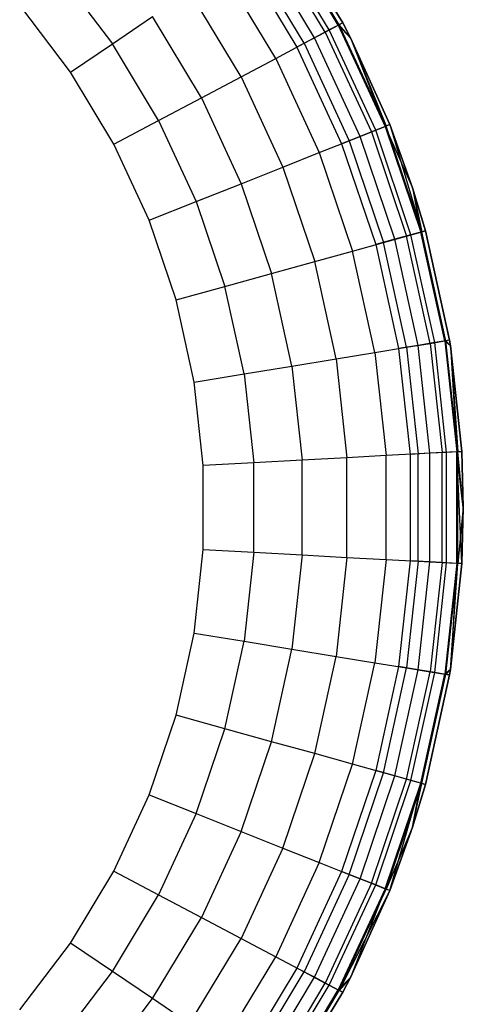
# Model space of a CAD drawing. Extents: x -263 to 235, y 0 to 1231.
# Tile 68 of 78: x 39 to 56, y 854 to 892. Entities that reach past the tile are written whole.
import ezdxf

# ---------------------------------------------------------------- set-up
doc = ezdxf.new("R2010")
doc.units = 0
doc.header["$LTSCALE"] = 25.4
doc.layers.get('0').update_dxf_attribs({"color": 13, "linetype": 'CONTINUOUS'})

# ---------------------------------------------------------------- blocks, each defined once
blk = doc.blocks.new('MONO-II-7705_STL_1')
at = {"color": 0}
for p, q in [((328.446, 922.343, 29.224), (326.213, 926.054, 29.224)), ((326.213, 926.054, 37.224), (328.446, 922.343, 37.224)), ((326.213, 926.054, 37.224), (328.446, 922.343, 37.224)), ((328.446, 922.343, 29.224), (326.213, 926.054, 29.224)), ((327.928, 922.069, 27.81), (325.728, 925.725, 27.81)), ((327.928, 922.069, 27.81), (325.728, 925.725, 27.81)), ((328.276, 922.253, 39.175), (326.054, 925.946, 39.175)), ((328.276, 922.253, 39.175), (326.054, 925.946, 39.175)), ((328.311, 922.272, 28.458), (326.087, 925.969, 28.458)), ((328.311, 922.272, 28.458), (326.087, 925.969, 28.458)), ((327.355, 921.765, 27.376), (325.191, 925.361, 27.376)), ((327.355, 921.765, 27.376), (325.191, 925.361, 27.376)), ((327.773, 921.986, 41.051), (325.583, 925.627, 41.051)), ((327.773, 921.986, 41.051), (325.583, 925.627, 41.051)), ((324.557, 924.932, 27.224), (326.679, 921.406, 27.224)), ((324.557, 924.932, 27.224), (326.679, 921.406, 27.224)), ((326.957, 921.554, 42.779), (324.818, 925.108, 42.779)), ((326.957, 921.554, 42.779), (324.818, 925.108, 42.779)), ((317.457, 924.291, 47.032), (319.551, 921.537, 47.032)), ((317.457, 924.291, 47.032), (319.551, 921.537, 47.032)), ((325.858, 920.971, 44.295), (323.788, 924.411, 44.295)), ((325.858, 920.971, 44.295), (323.788, 924.411, 44.295)), ((324.519, 920.261, 45.538), (322.534, 923.56, 45.538)), ((324.519, 920.261, 45.538), (322.534, 923.56, 45.538)), ((317.936, 920.442, 47.224), (315.97, 923.028, 47.224)), ((317.936, 920.442, 47.224), (315.97, 923.028, 47.224)), ((319.551, 921.537, 47.032), (321.103, 922.59, 46.463)), ((319.551, 921.537, 47.032), (321.103, 922.59, 46.463)), ((322.992, 919.451, 46.463), (321.103, 922.59, 46.463)), ((322.992, 919.451, 46.463), (321.103, 922.59, 46.463)), ((327.773, 921.986, 41.051), (328.276, 922.253, 39.175)), ((327.773, 921.986, 41.051), (328.276, 922.253, 39.175)), ((328.311, 922.272, 28.458), (327.928, 922.069, 27.81)), ((328.311, 922.272, 28.458), (327.928, 922.069, 27.81)), ((328.446, 922.343, 37.224), (328.276, 922.253, 39.175)), ((328.446, 922.343, 37.224), (328.276, 922.253, 39.175)), ((328.276, 922.253, 39.175), (328.745, 921.766, 37.224)), ((328.276, 922.253, 39.175), (328.745, 921.766, 37.224)), ((328.276, 922.253, 39.175), (330.086, 918.341, 39.175)), ((328.276, 922.253, 39.175), (330.086, 918.341, 39.175)), ((328.446, 922.343, 29.224), (328.311, 922.272, 28.458)), ((328.446, 922.343, 29.224), (328.311, 922.272, 28.458)), ((328.745, 921.766, 29.224), (328.311, 922.272, 28.458)), ((328.745, 921.766, 29.224), (328.311, 922.272, 28.458)), ((330.123, 918.356, 28.458), (328.311, 922.272, 28.458)), ((330.123, 918.356, 28.458), (328.311, 922.272, 28.458)), ((328.745, 921.766, 29.224), (328.446, 922.343, 29.224)), ((328.446, 922.343, 29.224), (328.446, 922.343, 37.224)), ((328.446, 922.343, 37.224), (328.745, 921.766, 37.224)), ((328.446, 922.343, 29.224), (328.446, 922.343, 37.224)), ((328.446, 922.343, 37.224), (328.745, 921.766, 37.224)), ((328.745, 921.766, 29.224), (328.446, 922.343, 29.224)), ((326.957, 921.554, 42.779), (327.773, 921.986, 41.051)), ((326.957, 921.554, 42.779), (327.773, 921.986, 41.051)), ((327.928, 922.069, 27.81), (327.355, 921.765, 27.376)), ((327.928, 922.069, 27.81), (327.355, 921.765, 27.376)), ((327.773, 921.986, 41.051), (329.557, 918.13, 41.051)), ((327.773, 921.986, 41.051), (329.557, 918.13, 41.051)), ((329.72, 918.195, 27.81), (327.928, 922.069, 27.81)), ((329.72, 918.195, 27.81), (327.928, 922.069, 27.81)), ((317.936, 920.442, 47.224), (319.551, 921.537, 47.032)), ((317.936, 920.442, 47.224), (319.551, 921.537, 47.032)), ((321.334, 918.573, 47.032), (319.551, 921.537, 47.032)), ((321.334, 918.573, 47.032), (319.551, 921.537, 47.032)), ((325.858, 920.971, 44.295), (326.957, 921.554, 42.779)), ((325.858, 920.971, 44.295), (326.957, 921.554, 42.779)), ((327.355, 921.765, 27.376), (326.679, 921.406, 27.224)), ((327.355, 921.765, 27.376), (326.679, 921.406, 27.224)), ((326.957, 921.554, 42.779), (328.699, 917.788, 42.779)), ((326.957, 921.554, 42.779), (328.699, 917.788, 42.779)), ((329.117, 917.955, 27.376), (327.355, 921.765, 27.376)), ((329.117, 917.955, 27.376), (327.355, 921.765, 27.376)), ((330.264, 918.412, 29.224), (328.745, 921.766, 29.224)), ((328.745, 921.766, 29.224), (328.745, 921.766, 37.224)), ((328.745, 921.766, 37.224), (330.264, 918.412, 37.224)), ((328.745, 921.766, 29.224), (328.745, 921.766, 37.224)), ((328.745, 921.766, 37.224), (330.264, 918.412, 37.224)), ((328.745, 921.766, 37.224), (330.086, 918.341, 39.175)), ((328.745, 921.766, 37.224), (330.086, 918.341, 39.175)), ((328.745, 921.766, 29.224), (330.123, 918.356, 28.458)), ((328.745, 921.766, 29.224), (330.123, 918.356, 28.458)), ((330.264, 918.412, 29.224), (328.745, 921.766, 29.224)), ((326.679, 921.406, 27.224), (328.406, 917.672, 27.224)), ((326.679, 921.406, 27.224), (328.406, 917.672, 27.224)), ((324.519, 920.261, 45.538), (325.858, 920.971, 44.295)), ((324.519, 920.261, 45.538), (325.858, 920.971, 44.295)), ((325.858, 920.971, 44.295), (327.543, 917.328, 44.295)), ((325.858, 920.971, 44.295), (327.543, 917.328, 44.295)), ((319.61, 917.659, 47.224), (317.936, 920.442, 47.224)), ((319.61, 917.659, 47.224), (317.936, 920.442, 47.224)), ((322.992, 919.451, 46.463), (324.519, 920.261, 45.538)), ((322.992, 919.451, 46.463), (324.519, 920.261, 45.538)), ((324.519, 920.261, 45.538), (326.136, 916.767, 45.538)), ((324.519, 920.261, 45.538), (326.136, 916.767, 45.538)), ((321.334, 918.573, 47.032), (322.992, 919.451, 46.463)), ((321.334, 918.573, 47.032), (322.992, 919.451, 46.463)), ((322.992, 919.451, 46.463), (324.529, 916.127, 46.463)), ((322.992, 919.451, 46.463), (324.529, 916.127, 46.463)), ((319.61, 917.659, 47.224), (321.334, 918.573, 47.032)), ((319.61, 917.659, 47.224), (321.334, 918.573, 47.032)), ((321.334, 918.573, 47.032), (322.787, 915.433, 47.032)), ((321.334, 918.573, 47.032), (322.787, 915.433, 47.032)), ((328.699, 917.788, 42.779), (329.557, 918.13, 41.051)), ((328.699, 917.788, 42.779), (329.557, 918.13, 41.051)), ((329.72, 918.195, 27.81), (329.117, 917.955, 27.376)), ((329.72, 918.195, 27.81), (329.117, 917.955, 27.376)), ((329.557, 918.13, 41.051), (330.086, 918.341, 39.175)), ((329.557, 918.13, 41.051), (330.086, 918.341, 39.175)), ((329.557, 918.13, 41.051), (330.914, 914.104, 41.051)), ((329.557, 918.13, 41.051), (330.914, 914.104, 41.051)), ((330.123, 918.356, 28.458), (329.72, 918.195, 27.81)), ((330.123, 918.356, 28.458), (329.72, 918.195, 27.81)), ((331.083, 914.151, 27.81), (329.72, 918.195, 27.81)), ((331.083, 914.151, 27.81), (329.72, 918.195, 27.81)), ((330.264, 918.412, 37.224), (330.086, 918.341, 39.175)), ((330.264, 918.412, 37.224), (330.086, 918.341, 39.175)), ((330.086, 918.341, 39.175), (331.147, 915.967, 37.224)), ((330.086, 918.341, 39.175), (331.147, 915.967, 37.224)), ((330.086, 918.341, 39.175), (331.462, 914.256, 39.175)), ((330.086, 918.341, 39.175), (331.462, 914.256, 39.175)), ((330.264, 918.412, 29.224), (330.123, 918.356, 28.458)), ((330.264, 918.412, 29.224), (330.123, 918.356, 28.458)), ((331.5, 914.267, 28.458), (330.123, 918.356, 28.458)), ((331.5, 914.267, 28.458), (330.123, 918.356, 28.458)), ((331.147, 915.967, 29.224), (330.264, 918.412, 29.224)), ((330.264, 918.412, 29.224), (330.264, 918.412, 37.224)), ((330.264, 918.412, 37.224), (331.147, 915.967, 37.224)), ((330.264, 918.412, 29.224), (330.264, 918.412, 37.224)), ((330.264, 918.412, 37.224), (331.147, 915.967, 37.224)), ((330.264, 918.412, 29.224), (331.5, 914.267, 28.458)), ((330.264, 918.412, 29.224), (331.5, 914.267, 28.458)), ((331.147, 915.967, 29.224), (330.264, 918.412, 29.224)), ((327.543, 917.328, 44.295), (328.699, 917.788, 42.779)), ((327.543, 917.328, 44.295), (328.699, 917.788, 42.779)), ((329.117, 917.955, 27.376), (328.406, 917.672, 27.224)), ((329.117, 917.955, 27.376), (328.406, 917.672, 27.224)), ((328.699, 917.788, 42.779), (330.023, 913.857, 42.779)), ((328.699, 917.788, 42.779), (330.023, 913.857, 42.779)), ((330.457, 913.978, 27.376), (329.117, 917.955, 27.376)), ((330.457, 913.978, 27.376), (329.117, 917.955, 27.376)), ((320.974, 914.711, 47.224), (319.61, 917.659, 47.224)), ((320.974, 914.711, 47.224), (319.61, 917.659, 47.224)), ((326.136, 916.767, 45.538), (327.543, 917.328, 44.295)), ((326.136, 916.767, 45.538), (327.543, 917.328, 44.295)), ((327.543, 917.328, 44.295), (328.825, 913.524, 44.295)), ((327.543, 917.328, 44.295), (328.825, 913.524, 44.295)), ((328.406, 917.672, 27.224), (329.72, 913.773, 27.224)), ((328.406, 917.672, 27.224), (329.72, 913.773, 27.224)), ((324.529, 916.127, 46.463), (326.136, 916.767, 45.538)), ((324.529, 916.127, 46.463), (326.136, 916.767, 45.538)), ((326.136, 916.767, 45.538), (327.365, 913.119, 45.538)), ((326.136, 916.767, 45.538), (327.365, 913.119, 45.538)), ((322.787, 915.433, 47.032), (324.529, 916.127, 46.463)), ((322.787, 915.433, 47.032), (324.529, 916.127, 46.463)), ((324.529, 916.127, 46.463), (325.699, 912.656, 46.463)), ((324.529, 916.127, 46.463), (325.699, 912.656, 46.463)), ((331.647, 914.308, 29.224), (331.147, 915.967, 29.224)), ((331.147, 915.967, 29.224), (331.147, 915.967, 37.224)), ((331.147, 915.967, 37.224), (331.647, 914.308, 37.224)), ((331.147, 915.967, 29.224), (331.147, 915.967, 37.224)), ((331.147, 915.967, 37.224), (331.647, 914.308, 37.224)), ((331.147, 915.967, 37.224), (331.462, 914.256, 39.175)), ((331.147, 915.967, 37.224), (331.462, 914.256, 39.175)), ((331.147, 915.967, 29.224), (331.5, 914.267, 28.458)), ((331.647, 914.308, 29.224), (331.147, 915.967, 29.224)), ((331.147, 915.967, 29.224), (331.5, 914.267, 28.458)), ((320.974, 914.711, 47.224), (322.787, 915.433, 47.032)), ((320.974, 914.711, 47.224), (322.787, 915.433, 47.032)), ((322.787, 915.433, 47.032), (323.891, 912.154, 47.032)), ((322.787, 915.433, 47.032), (323.891, 912.154, 47.032)), ((322.012, 911.633, 47.224), (320.974, 914.711, 47.224)), ((322.012, 911.633, 47.224), (320.974, 914.711, 47.224)), ((330.914, 914.104, 41.051), (331.462, 914.256, 39.175)), ((330.914, 914.104, 41.051), (331.462, 914.256, 39.175)), ((331.5, 914.267, 28.458), (331.083, 914.151, 27.81)), ((331.5, 914.267, 28.458), (331.083, 914.151, 27.81)), ((331.462, 914.256, 39.175), (331.647, 914.308, 37.224)), ((331.462, 914.256, 39.175), (331.647, 914.308, 37.224)), ((332.389, 910.047, 39.175), (331.462, 914.256, 39.175)), ((332.389, 910.047, 39.175), (331.462, 914.256, 39.175)), ((331.647, 914.308, 29.224), (331.5, 914.267, 28.458)), ((331.647, 914.308, 29.224), (331.5, 914.267, 28.458)), ((332.428, 910.053, 28.458), (331.5, 914.267, 28.458)), ((332.428, 910.053, 28.458), (331.5, 914.267, 28.458)), ((332.578, 910.078, 29.224), (331.647, 914.308, 29.224)), ((331.647, 914.308, 29.224), (331.647, 914.308, 37.224)), ((331.647, 914.308, 37.224), (332.578, 910.078, 37.224)), ((331.647, 914.308, 29.224), (331.647, 914.308, 37.224)), ((331.647, 914.308, 37.224), (332.578, 910.078, 37.224)), ((332.578, 910.078, 29.224), (331.647, 914.308, 29.224)), ((330.457, 913.978, 27.376), (329.72, 913.773, 27.224)), ((330.457, 913.978, 27.376), (329.72, 913.773, 27.224)), ((330.023, 913.857, 42.779), (330.914, 914.104, 41.051)), ((330.023, 913.857, 42.779), (330.914, 914.104, 41.051)), ((331.083, 914.151, 27.81), (330.457, 913.978, 27.376)), ((331.083, 914.151, 27.81), (330.457, 913.978, 27.376)), ((331.36, 909.878, 27.376), (330.457, 913.978, 27.376)), ((331.36, 909.878, 27.376), (330.457, 913.978, 27.376)), ((331.827, 909.955, 41.051), (330.914, 914.104, 41.051)), ((331.827, 909.955, 41.051), (330.914, 914.104, 41.051)), ((332, 909.983, 27.81), (331.083, 914.151, 27.81)), ((332, 909.983, 27.81), (331.083, 914.151, 27.81)), ((327.365, 913.119, 45.538), (328.825, 913.524, 44.295)), ((327.365, 913.119, 45.538), (328.825, 913.524, 44.295)), ((328.825, 913.524, 44.295), (330.023, 913.857, 42.779)), ((328.825, 913.524, 44.295), (330.023, 913.857, 42.779)), ((329.688, 909.604, 44.295), (328.825, 913.524, 44.295)), ((329.688, 909.604, 44.295), (328.825, 913.524, 44.295)), ((329.72, 913.773, 27.224), (330.604, 909.754, 27.224)), ((329.72, 913.773, 27.224), (330.604, 909.754, 27.224)), ((330.915, 909.805, 42.779), (330.023, 913.857, 42.779)), ((330.915, 909.805, 42.779), (330.023, 913.857, 42.779)), ((325.699, 912.656, 46.463), (327.365, 913.119, 45.538)), ((325.699, 912.656, 46.463), (327.365, 913.119, 45.538)), ((328.192, 909.359, 45.538), (327.365, 913.119, 45.538)), ((328.192, 909.359, 45.538), (327.365, 913.119, 45.538)), ((323.891, 912.154, 47.032), (325.699, 912.656, 46.463)), ((323.891, 912.154, 47.032), (325.699, 912.656, 46.463)), ((326.486, 909.079, 46.463), (325.699, 912.656, 46.463)), ((326.486, 909.079, 46.463), (325.699, 912.656, 46.463)), ((322.012, 911.633, 47.224), (323.891, 912.154, 47.032)), ((322.012, 911.633, 47.224), (323.891, 912.154, 47.032)), ((324.635, 908.776, 47.032), (323.891, 912.154, 47.032)), ((324.635, 908.776, 47.032), (323.891, 912.154, 47.032)), ((322.71, 908.46, 47.224), (322.012, 911.633, 47.224)), ((322.71, 908.46, 47.224), (322.012, 911.633, 47.224)), ((332.578, 910.078, 37.224), (332.389, 910.047, 39.175)), ((332.578, 910.078, 37.224), (332.389, 910.047, 39.175)), ((332.578, 910.078, 29.224), (332.428, 910.053, 28.458)), ((332.578, 910.078, 29.224), (332.428, 910.053, 28.458)), ((332.613, 909.864, 29.224), (332.578, 910.078, 29.224)), ((332.578, 910.078, 29.224), (332.578, 910.078, 37.224)), ((332.578, 910.078, 37.224), (332.613, 909.864, 37.224)), ((332.578, 910.078, 29.224), (332.578, 910.078, 37.224)), ((332.578, 910.078, 37.224), (332.613, 909.864, 37.224)), ((332.613, 909.864, 29.224), (332.578, 910.078, 29.224)), ((329.688, 909.604, 44.295), (330.915, 909.805, 42.779)), ((329.688, 909.604, 44.295), (330.915, 909.805, 42.779)), ((331.36, 909.878, 27.376), (330.604, 909.754, 27.224)), ((331.36, 909.878, 27.376), (330.604, 909.754, 27.224)), ((330.604, 909.754, 27.224), (331.049, 905.664, 27.224)), ((330.604, 909.754, 27.224), (331.049, 905.664, 27.224)), ((330.915, 909.805, 42.779), (331.827, 909.955, 41.051)), ((330.915, 909.805, 42.779), (331.827, 909.955, 41.051)), ((330.915, 909.805, 42.779), (331.364, 905.681, 42.779)), ((330.915, 909.805, 42.779), (331.364, 905.681, 42.779)), ((332, 909.983, 27.81), (331.36, 909.878, 27.376)), ((332, 909.983, 27.81), (331.36, 909.878, 27.376)), ((331.814, 905.705, 27.376), (331.36, 909.878, 27.376)), ((331.814, 905.705, 27.376), (331.36, 909.878, 27.376)), ((331.827, 909.955, 41.051), (332.389, 910.047, 39.175)), ((331.827, 909.955, 41.051), (332.389, 910.047, 39.175)), ((331.827, 909.955, 41.051), (332.286, 905.731, 41.051)), ((331.827, 909.955, 41.051), (332.286, 905.731, 41.051)), ((332.428, 910.053, 28.458), (332, 909.983, 27.81)), ((332.428, 910.053, 28.458), (332, 909.983, 27.81)), ((332.462, 905.741, 27.81), (332, 909.983, 27.81)), ((332.462, 905.741, 27.81), (332, 909.983, 27.81)), ((332.389, 910.047, 39.175), (332.613, 909.864, 37.224)), ((332.389, 910.047, 39.175), (332.613, 909.864, 37.224)), ((332.389, 910.047, 39.175), (332.855, 905.762, 39.175)), ((332.389, 910.047, 39.175), (332.855, 905.762, 39.175)), ((332.613, 909.864, 29.224), (332.428, 910.053, 28.458)), ((332.613, 909.864, 29.224), (332.428, 910.053, 28.458)), ((332.894, 905.764, 28.458), (332.428, 910.053, 28.458)), ((332.894, 905.764, 28.458), (332.428, 910.053, 28.458)), ((333.046, 905.772, 29.224), (332.613, 909.864, 29.224)), ((332.613, 909.864, 29.224), (332.613, 909.864, 37.224)), ((332.613, 909.864, 37.224), (333.046, 905.772, 37.224)), ((332.613, 909.864, 29.224), (332.613, 909.864, 37.224)), ((332.613, 909.864, 37.224), (333.046, 905.772, 37.224)), ((332.613, 909.864, 37.224), (332.855, 905.762, 39.175)), ((332.613, 909.864, 37.224), (332.855, 905.762, 39.175)), ((332.613, 909.864, 29.224), (332.894, 905.764, 28.458)), ((333.046, 905.772, 29.224), (332.613, 909.864, 29.224)), ((332.613, 909.864, 29.224), (332.894, 905.764, 28.458)), ((326.486, 909.079, 46.463), (328.192, 909.359, 45.538)), ((326.486, 909.079, 46.463), (328.192, 909.359, 45.538)), ((328.192, 909.359, 45.538), (329.688, 909.604, 44.295)), ((328.192, 909.359, 45.538), (329.688, 909.604, 44.295)), ((328.192, 909.359, 45.538), (328.609, 905.532, 45.538)), ((328.192, 909.359, 45.538), (328.609, 905.532, 45.538)), ((329.688, 909.604, 44.295), (330.122, 905.614, 44.295)), ((329.688, 909.604, 44.295), (330.122, 905.614, 44.295)), ((324.635, 908.776, 47.032), (326.486, 909.079, 46.463)), ((324.635, 908.776, 47.032), (326.486, 909.079, 46.463)), ((326.486, 909.079, 46.463), (326.882, 905.438, 46.463)), ((326.486, 909.079, 46.463), (326.882, 905.438, 46.463)), ((322.71, 908.46, 47.224), (324.635, 908.776, 47.032)), ((322.71, 908.46, 47.224), (324.635, 908.776, 47.032)), ((324.635, 908.776, 47.032), (325.009, 905.336, 47.032)), ((324.635, 908.776, 47.032), (325.009, 905.336, 47.032)), ((323.061, 905.231, 47.224), (322.71, 908.46, 47.224)), ((323.061, 905.231, 47.224), (322.71, 908.46, 47.224)), ((328.609, 905.532, 45.538), (326.882, 905.438, 46.463)), ((328.609, 905.532, 45.538), (326.882, 905.438, 46.463)), ((330.122, 905.614, 44.295), (328.609, 905.532, 45.538)), ((330.122, 905.614, 44.295), (328.609, 905.532, 45.538)), ((328.609, 901.682, 45.538), (328.609, 905.532, 45.538)), ((328.609, 901.682, 45.538), (328.609, 905.532, 45.538)), ((331.364, 905.681, 42.779), (330.122, 905.614, 44.295)), ((331.364, 905.681, 42.779), (330.122, 905.614, 44.295)), ((330.122, 901.6, 44.295), (330.122, 905.614, 44.295)), ((330.122, 901.6, 44.295), (330.122, 905.614, 44.295)), ((331.814, 905.705, 27.376), (331.049, 905.664, 27.224)), ((331.814, 905.705, 27.376), (331.049, 905.664, 27.224)), ((331.049, 905.664, 27.224), (331.049, 901.549, 27.224)), ((331.049, 905.664, 27.224), (331.049, 901.549, 27.224)), ((332.286, 905.731, 41.051), (331.364, 905.681, 42.779)), ((332.286, 905.731, 41.051), (331.364, 905.681, 42.779)), ((331.364, 901.532, 42.779), (331.364, 905.681, 42.779)), ((331.364, 901.532, 42.779), (331.364, 905.681, 42.779)), ((332.462, 905.741, 27.81), (331.814, 905.705, 27.376)), ((332.462, 905.741, 27.81), (331.814, 905.705, 27.376)), ((331.814, 901.508, 27.376), (331.814, 905.705, 27.376)), ((331.814, 901.508, 27.376), (331.814, 905.705, 27.376)), ((332.855, 905.762, 39.175), (332.286, 905.731, 41.051)), ((332.855, 905.762, 39.175), (332.286, 905.731, 41.051)), ((332.286, 901.482, 41.051), (332.286, 905.731, 41.051)), ((332.286, 901.482, 41.051), (332.286, 905.731, 41.051)), ((332.894, 905.764, 28.458), (332.462, 905.741, 27.81)), ((332.894, 905.764, 28.458), (332.462, 905.741, 27.81)), ((332.462, 901.473, 27.81), (332.462, 905.741, 27.81)), ((332.462, 901.473, 27.81), (332.462, 905.741, 27.81)), ((332.855, 905.762, 39.175), (333.046, 905.772, 37.224)), ((332.855, 905.762, 39.175), (333.046, 905.772, 37.224)), ((332.855, 901.452, 39.175), (332.855, 905.762, 39.175)), ((333.046, 901.441, 37.224), (332.855, 905.762, 39.175)), ((332.855, 901.452, 39.175), (332.855, 905.762, 39.175)), ((333.046, 901.441, 37.224), (332.855, 905.762, 39.175)), ((333.105, 903.607, 37.224), (332.855, 905.762, 39.175)), ((333.105, 903.607, 37.224), (332.855, 905.762, 39.175)), ((333.046, 905.772, 29.224), (332.894, 905.764, 28.458)), ((333.046, 905.772, 29.224), (332.894, 905.764, 28.458)), ((333.105, 903.607, 29.224), (332.894, 905.764, 28.458)), ((333.105, 903.607, 29.224), (332.894, 905.764, 28.458)), ((332.894, 901.449, 28.458), (332.894, 905.764, 28.458)), ((332.894, 901.449, 28.458), (332.894, 905.764, 28.458)), ((333.105, 903.607, 29.224), (333.046, 905.772, 29.224)), ((333.046, 905.772, 29.224), (333.046, 905.772, 37.224)), ((333.046, 905.772, 37.224), (333.105, 903.607, 37.224)), ((333.046, 905.772, 29.224), (333.046, 905.772, 37.224)), ((333.046, 905.772, 37.224), (333.105, 903.607, 37.224)), ((333.105, 903.607, 29.224), (333.046, 905.772, 29.224)), ((325.009, 905.336, 47.032), (323.061, 905.231, 47.224)), ((325.009, 905.336, 47.032), (323.061, 905.231, 47.224)), ((323.061, 901.983, 47.224), (323.061, 905.231, 47.224)), ((323.061, 901.983, 47.224), (323.061, 905.231, 47.224)), ((326.882, 905.438, 46.463), (325.009, 905.336, 47.032)), ((326.882, 905.438, 46.463), (325.009, 905.336, 47.032)), ((325.009, 901.877, 47.032), (325.009, 905.336, 47.032)), ((325.009, 901.877, 47.032), (325.009, 905.336, 47.032)), ((326.882, 901.775, 46.463), (326.882, 905.438, 46.463)), ((326.882, 901.775, 46.463), (326.882, 905.438, 46.463)), ((333.105, 903.607, 29.224), (332.894, 901.449, 28.458)), ((333.105, 903.607, 29.224), (332.894, 901.449, 28.458)), ((333.046, 901.441, 29.224), (333.105, 903.607, 29.224)), ((333.105, 903.607, 37.224), (333.046, 901.441, 37.224)), ((333.105, 903.607, 37.224), (333.046, 901.441, 37.224)), ((333.046, 901.441, 29.224), (333.105, 903.607, 29.224)), ((333.105, 903.607, 29.224), (333.105, 903.607, 37.224)), ((333.105, 903.607, 29.224), (333.105, 903.607, 37.224)), ((322.71, 898.753, 47.224), (323.061, 901.983, 47.224)), ((322.71, 898.753, 47.224), (323.061, 901.983, 47.224)), ((323.061, 901.983, 47.224), (325.009, 901.877, 47.032)), ((323.061, 901.983, 47.224), (325.009, 901.877, 47.032)), ((325.009, 901.877, 47.032), (324.635, 898.438, 47.032)), ((325.009, 901.877, 47.032), (324.635, 898.438, 47.032)), ((325.009, 901.877, 47.032), (326.882, 901.775, 46.463)), ((325.009, 901.877, 47.032), (326.882, 901.775, 46.463)), ((326.882, 901.775, 46.463), (326.486, 898.134, 46.463)), ((326.882, 901.775, 46.463), (326.486, 898.134, 46.463)), ((326.882, 901.775, 46.463), (328.609, 901.682, 45.538)), ((326.882, 901.775, 46.463), (328.609, 901.682, 45.538)), ((328.609, 901.682, 45.538), (328.192, 897.854, 45.538)), ((328.609, 901.682, 45.538), (328.192, 897.854, 45.538)), ((328.609, 901.682, 45.538), (330.122, 901.6, 44.295)), ((328.609, 901.682, 45.538), (330.122, 901.6, 44.295)), ((330.122, 901.6, 44.295), (329.688, 897.609, 44.295)), ((330.122, 901.6, 44.295), (329.688, 897.609, 44.295)), ((330.122, 901.6, 44.295), (331.364, 901.532, 42.779)), ((330.122, 901.6, 44.295), (331.364, 901.532, 42.779)), ((331.049, 901.549, 27.224), (330.604, 897.459, 27.224)), ((331.049, 901.549, 27.224), (330.604, 897.459, 27.224)), ((331.364, 901.532, 42.779), (330.915, 897.408, 42.779)), ((331.364, 901.532, 42.779), (330.915, 897.408, 42.779)), ((331.814, 901.508, 27.376), (331.049, 901.549, 27.224)), ((331.814, 901.508, 27.376), (331.049, 901.549, 27.224)), ((331.36, 897.335, 27.376), (331.814, 901.508, 27.376)), ((331.36, 897.335, 27.376), (331.814, 901.508, 27.376)), ((331.364, 901.532, 42.779), (332.286, 901.482, 41.051)), ((331.364, 901.532, 42.779), (332.286, 901.482, 41.051)), ((332.462, 901.473, 27.81), (331.814, 901.508, 27.376)), ((332.462, 901.473, 27.81), (331.814, 901.508, 27.376)), ((332.286, 901.482, 41.051), (331.827, 897.259, 41.051)), ((332.286, 901.482, 41.051), (331.827, 897.259, 41.051)), ((332, 897.23, 27.81), (332.462, 901.473, 27.81)), ((332, 897.23, 27.81), (332.462, 901.473, 27.81)), ((332.286, 901.482, 41.051), (332.855, 901.452, 39.175)), ((332.286, 901.482, 41.051), (332.855, 901.452, 39.175)), ((332.855, 901.452, 39.175), (332.389, 897.167, 39.175)), ((332.855, 901.452, 39.175), (332.389, 897.167, 39.175)), ((332.428, 897.16, 28.458), (332.894, 901.449, 28.458)), ((332.428, 897.16, 28.458), (332.894, 901.449, 28.458)), ((332.894, 901.449, 28.458), (332.462, 901.473, 27.81)), ((332.894, 901.449, 28.458), (332.462, 901.473, 27.81)), ((332.855, 901.452, 39.175), (332.613, 897.349, 37.224)), ((332.855, 901.452, 39.175), (332.613, 897.349, 37.224)), ((332.613, 897.349, 29.224), (332.894, 901.449, 28.458)), ((332.613, 897.349, 29.224), (332.894, 901.449, 28.458)), ((332.613, 897.349, 29.224), (333.046, 901.441, 29.224)), ((333.046, 901.441, 37.224), (332.613, 897.349, 37.224)), ((333.046, 901.441, 37.224), (332.613, 897.349, 37.224)), ((332.613, 897.349, 29.224), (333.046, 901.441, 29.224)), ((333.046, 901.441, 37.224), (332.855, 901.452, 39.175)), ((333.046, 901.441, 37.224), (332.855, 901.452, 39.175)), ((333.046, 901.441, 29.224), (332.894, 901.449, 28.458)), ((333.046, 901.441, 29.224), (332.894, 901.449, 28.458)), ((333.046, 901.441, 29.224), (333.046, 901.441, 37.224)), ((333.046, 901.441, 29.224), (333.046, 901.441, 37.224)), ((322.012, 895.581, 47.224), (322.71, 898.753, 47.224)), ((322.012, 895.581, 47.224), (322.71, 898.753, 47.224)), ((322.71, 898.753, 47.224), (324.635, 898.438, 47.032)), ((322.71, 898.753, 47.224), (324.635, 898.438, 47.032)), ((323.891, 895.059, 47.032), (324.635, 898.438, 47.032)), ((323.891, 895.059, 47.032), (324.635, 898.438, 47.032)), ((324.635, 898.438, 47.032), (326.486, 898.134, 46.463)), ((324.635, 898.438, 47.032), (326.486, 898.134, 46.463)), ((325.699, 894.557, 46.463), (326.486, 898.134, 46.463)), ((325.699, 894.557, 46.463), (326.486, 898.134, 46.463)), ((326.486, 898.134, 46.463), (328.192, 897.854, 45.538)), ((326.486, 898.134, 46.463), (328.192, 897.854, 45.538)), ((327.365, 894.095, 45.538), (328.192, 897.854, 45.538)), ((327.365, 894.095, 45.538), (328.192, 897.854, 45.538)), ((328.192, 897.854, 45.538), (329.688, 897.609, 44.295)), ((328.192, 897.854, 45.538), (329.688, 897.609, 44.295)), ((328.825, 893.689, 44.295), (329.688, 897.609, 44.295)), ((328.825, 893.689, 44.295), (329.688, 897.609, 44.295)), ((329.688, 897.609, 44.295), (330.915, 897.408, 42.779)), ((329.688, 897.609, 44.295), (330.915, 897.408, 42.779)), ((330.604, 897.459, 27.224), (329.72, 893.441, 27.224)), ((330.604, 897.459, 27.224), (329.72, 893.441, 27.224)), ((330.023, 893.356, 42.779), (330.915, 897.408, 42.779)), ((330.023, 893.356, 42.779), (330.915, 897.408, 42.779)), ((330.457, 893.236, 27.376), (331.36, 897.335, 27.376)), ((330.457, 893.236, 27.376), (331.36, 897.335, 27.376)), ((331.36, 897.335, 27.376), (330.604, 897.459, 27.224)), ((331.36, 897.335, 27.376), (330.604, 897.459, 27.224)), ((330.914, 893.109, 41.051), (331.827, 897.259, 41.051)), ((330.914, 893.109, 41.051), (331.827, 897.259, 41.051)), ((330.915, 897.408, 42.779), (331.827, 897.259, 41.051)), ((330.915, 897.408, 42.779), (331.827, 897.259, 41.051)), ((331.083, 893.062, 27.81), (332, 897.23, 27.81)), ((331.083, 893.062, 27.81), (332, 897.23, 27.81)), ((332, 897.23, 27.81), (331.36, 897.335, 27.376)), ((332, 897.23, 27.81), (331.36, 897.335, 27.376)), ((331.462, 892.957, 39.175), (332.389, 897.167, 39.175)), ((331.462, 892.957, 39.175), (332.389, 897.167, 39.175)), ((331.5, 892.946, 28.458), (332.428, 897.16, 28.458)), ((331.5, 892.946, 28.458), (332.428, 897.16, 28.458)), ((331.647, 892.906, 29.224), (332.578, 897.135, 29.224)), ((332.578, 897.135, 37.224), (331.647, 892.906, 37.224)), ((332.578, 897.135, 37.224), (331.647, 892.906, 37.224)), ((331.647, 892.906, 29.224), (332.578, 897.135, 29.224)), ((331.827, 897.259, 41.051), (332.389, 897.167, 39.175)), ((331.827, 897.259, 41.051), (332.389, 897.167, 39.175)), ((332.428, 897.16, 28.458), (332, 897.23, 27.81)), ((332.428, 897.16, 28.458), (332, 897.23, 27.81)), ((332.613, 897.349, 37.224), (332.389, 897.167, 39.175)), ((332.613, 897.349, 37.224), (332.389, 897.167, 39.175)), ((332.389, 897.167, 39.175), (332.578, 897.135, 37.224)), ((332.389, 897.167, 39.175), (332.578, 897.135, 37.224)), ((332.613, 897.349, 29.224), (332.428, 897.16, 28.458)), ((332.613, 897.349, 29.224), (332.428, 897.16, 28.458)), ((332.578, 897.135, 29.224), (332.428, 897.16, 28.458)), ((332.578, 897.135, 29.224), (332.428, 897.16, 28.458)), ((332.578, 897.135, 29.224), (332.613, 897.349, 29.224)), ((332.613, 897.349, 37.224), (332.578, 897.135, 37.224)), ((332.613, 897.349, 37.224), (332.578, 897.135, 37.224)), ((332.578, 897.135, 29.224), (332.613, 897.349, 29.224)), ((332.578, 897.135, 29.224), (332.578, 897.135, 37.224)), ((332.578, 897.135, 29.224), (332.578, 897.135, 37.224)), ((332.613, 897.349, 29.224), (332.613, 897.349, 37.224)), ((332.613, 897.349, 29.224), (332.613, 897.349, 37.224)), ((320.974, 892.503, 47.224), (322.012, 895.581, 47.224)), ((320.974, 892.503, 47.224), (322.012, 895.581, 47.224)), ((323.891, 895.059, 47.032), (322.012, 895.581, 47.224)), ((323.891, 895.059, 47.032), (322.012, 895.581, 47.224)), ((322.787, 891.78, 47.032), (323.891, 895.059, 47.032)), ((322.787, 891.78, 47.032), (323.891, 895.059, 47.032)), ((325.699, 894.557, 46.463), (323.891, 895.059, 47.032)), ((325.699, 894.557, 46.463), (323.891, 895.059, 47.032)), ((324.529, 891.086, 46.463), (325.699, 894.557, 46.463)), ((324.529, 891.086, 46.463), (325.699, 894.557, 46.463)), ((327.365, 894.095, 45.538), (325.699, 894.557, 46.463)), ((327.365, 894.095, 45.538), (325.699, 894.557, 46.463)), ((326.136, 890.446, 45.538), (327.365, 894.095, 45.538)), ((326.136, 890.446, 45.538), (327.365, 894.095, 45.538)), ((328.825, 893.689, 44.295), (327.365, 894.095, 45.538)), ((328.825, 893.689, 44.295), (327.365, 894.095, 45.538)), ((327.543, 889.885, 44.295), (328.825, 893.689, 44.295)), ((327.543, 889.885, 44.295), (328.825, 893.689, 44.295)), ((329.72, 893.441, 27.224), (328.406, 889.541, 27.224)), ((329.72, 893.441, 27.224), (328.406, 889.541, 27.224)), ((328.699, 889.425, 42.779), (330.023, 893.356, 42.779)), ((328.699, 889.425, 42.779), (330.023, 893.356, 42.779)), ((330.023, 893.356, 42.779), (328.825, 893.689, 44.295)), ((330.023, 893.356, 42.779), (328.825, 893.689, 44.295)), ((330.457, 893.236, 27.376), (329.72, 893.441, 27.224)), ((330.457, 893.236, 27.376), (329.72, 893.441, 27.224)), ((330.914, 893.109, 41.051), (330.023, 893.356, 42.779)), ((330.914, 893.109, 41.051), (330.023, 893.356, 42.779)), ((329.117, 889.258, 27.376), (330.457, 893.236, 27.376)), ((329.117, 889.258, 27.376), (330.457, 893.236, 27.376)), ((329.557, 889.083, 41.051), (330.914, 893.109, 41.051)), ((329.557, 889.083, 41.051), (330.914, 893.109, 41.051)), ((329.72, 889.018, 27.81), (331.083, 893.062, 27.81)), ((329.72, 889.018, 27.81), (331.083, 893.062, 27.81)), ((330.086, 888.872, 39.175), (331.462, 892.957, 39.175)), ((330.086, 888.872, 39.175), (331.462, 892.957, 39.175)), ((330.123, 888.857, 28.458), (331.5, 892.946, 28.458)), ((330.123, 888.857, 28.458), (331.5, 892.946, 28.458)), ((330.264, 888.801, 37.224), (331.462, 892.957, 39.175)), ((330.264, 888.801, 37.224), (331.462, 892.957, 39.175)), ((331.083, 893.062, 27.81), (330.457, 893.236, 27.376)), ((331.083, 893.062, 27.81), (330.457, 893.236, 27.376)), ((331.462, 892.957, 39.175), (330.914, 893.109, 41.051)), ((331.462, 892.957, 39.175), (330.914, 893.109, 41.051)), ((331.5, 892.946, 28.458), (331.083, 893.062, 27.81)), ((331.5, 892.946, 28.458), (331.083, 893.062, 27.81)), ((331.147, 891.246, 37.224), (331.462, 892.957, 39.175)), ((331.147, 891.246, 37.224), (331.462, 892.957, 39.175)), ((331.147, 891.246, 29.224), (331.5, 892.946, 28.458)), ((331.147, 891.246, 29.224), (331.5, 892.946, 28.458)), ((331.462, 892.957, 39.175), (331.647, 892.906, 37.224)), ((331.462, 892.957, 39.175), (331.647, 892.906, 37.224)), ((331.647, 892.906, 29.224), (331.5, 892.946, 28.458)), ((331.647, 892.906, 29.224), (331.5, 892.946, 28.458)), ((331.147, 891.246, 29.224), (331.647, 892.906, 29.224)), ((331.647, 892.906, 37.224), (331.147, 891.246, 37.224)), ((331.647, 892.906, 37.224), (331.147, 891.246, 37.224)), ((331.147, 891.246, 29.224), (331.647, 892.906, 29.224)), ((331.647, 892.906, 29.224), (331.647, 892.906, 37.224)), ((331.647, 892.906, 29.224), (331.647, 892.906, 37.224)), ((319.61, 889.554, 47.224), (320.974, 892.503, 47.224)), ((319.61, 889.554, 47.224), (320.974, 892.503, 47.224)), ((320.974, 892.503, 47.224), (322.787, 891.78, 47.032)), ((320.974, 892.503, 47.224), (322.787, 891.78, 47.032)), ((322.787, 891.78, 47.032), (321.334, 888.641, 47.032)), ((322.787, 891.78, 47.032), (321.334, 888.641, 47.032)), ((322.787, 891.78, 47.032), (324.529, 891.086, 46.463)), ((322.787, 891.78, 47.032), (324.529, 891.086, 46.463)), ((324.529, 891.086, 46.463), (322.992, 887.762, 46.463)), ((324.529, 891.086, 46.463), (322.992, 887.762, 46.463)), ((324.529, 891.086, 46.463), (326.136, 890.446, 45.538)), ((324.529, 891.086, 46.463), (326.136, 890.446, 45.538)), ((331.147, 891.246, 29.224), (330.123, 888.857, 28.458)), ((331.147, 891.246, 29.224), (330.123, 888.857, 28.458)), ((330.264, 888.801, 29.224), (331.147, 891.246, 29.224)), ((331.147, 891.246, 37.224), (330.264, 888.801, 37.224)), ((331.147, 891.246, 37.224), (330.264, 888.801, 37.224)), ((330.264, 888.801, 29.224), (331.147, 891.246, 29.224)), ((331.147, 891.246, 29.224), (331.147, 891.246, 37.224)), ((331.147, 891.246, 29.224), (331.147, 891.246, 37.224)), ((326.136, 890.446, 45.538), (324.519, 886.952, 45.538)), ((326.136, 890.446, 45.538), (324.519, 886.952, 45.538)), ((326.136, 890.446, 45.538), (327.543, 889.885, 44.295)), ((326.136, 890.446, 45.538), (327.543, 889.885, 44.295)), ((317.936, 886.771, 47.224), (319.61, 889.554, 47.224)), ((317.936, 886.771, 47.224), (319.61, 889.554, 47.224)), ((319.61, 889.554, 47.224), (321.334, 888.641, 47.032)), ((319.61, 889.554, 47.224), (321.334, 888.641, 47.032)), ((327.543, 889.885, 44.295), (325.858, 886.242, 44.295)), ((327.543, 889.885, 44.295), (325.858, 886.242, 44.295)), ((328.406, 889.541, 27.224), (326.679, 885.807, 27.224)), ((328.406, 889.541, 27.224), (326.679, 885.807, 27.224)), ((327.543, 889.885, 44.295), (328.699, 889.425, 42.779)), ((327.543, 889.885, 44.295), (328.699, 889.425, 42.779)), ((329.117, 889.258, 27.376), (328.406, 889.541, 27.224)), ((329.117, 889.258, 27.376), (328.406, 889.541, 27.224)), ((328.699, 889.425, 42.779), (326.957, 885.66, 42.779)), ((328.699, 889.425, 42.779), (326.957, 885.66, 42.779)), ((327.355, 885.449, 27.376), (329.117, 889.258, 27.376)), ((327.355, 885.449, 27.376), (329.117, 889.258, 27.376)), ((328.699, 889.425, 42.779), (329.557, 889.083, 41.051)), ((328.699, 889.425, 42.779), (329.557, 889.083, 41.051)), ((329.72, 889.018, 27.81), (329.117, 889.258, 27.376)), ((329.72, 889.018, 27.81), (329.117, 889.258, 27.376)), ((329.557, 889.083, 41.051), (327.773, 885.227, 41.051)), ((329.557, 889.083, 41.051), (327.773, 885.227, 41.051)), ((327.928, 885.145, 27.81), (329.72, 889.018, 27.81)), ((327.928, 885.145, 27.81), (329.72, 889.018, 27.81)), ((330.086, 888.872, 39.175), (328.276, 884.96, 39.175)), ((330.086, 888.872, 39.175), (328.276, 884.96, 39.175)), ((328.311, 884.942, 28.458), (330.123, 888.857, 28.458)), ((328.311, 884.942, 28.458), (330.123, 888.857, 28.458)), ((330.264, 888.801, 29.224), (328.311, 884.942, 28.458)), ((330.264, 888.801, 29.224), (328.311, 884.942, 28.458)), ((330.086, 888.872, 39.175), (328.745, 885.447, 37.224)), ((330.086, 888.872, 39.175), (328.745, 885.447, 37.224)), ((328.745, 885.447, 29.224), (330.264, 888.801, 29.224)), ((330.264, 888.801, 37.224), (328.745, 885.447, 37.224)), ((330.264, 888.801, 37.224), (328.745, 885.447, 37.224)), ((328.745, 885.447, 29.224), (330.264, 888.801, 29.224)), ((329.557, 889.083, 41.051), (330.086, 888.872, 39.175)), ((329.557, 889.083, 41.051), (330.086, 888.872, 39.175)), ((330.123, 888.857, 28.458), (329.72, 889.018, 27.81)), ((330.123, 888.857, 28.458), (329.72, 889.018, 27.81)), ((330.264, 888.801, 37.224), (330.086, 888.872, 39.175)), ((330.264, 888.801, 37.224), (330.086, 888.872, 39.175)), ((330.264, 888.801, 29.224), (330.123, 888.857, 28.458)), ((330.264, 888.801, 29.224), (330.123, 888.857, 28.458)), ((330.264, 888.801, 29.224), (330.264, 888.801, 37.224)), ((330.264, 888.801, 29.224), (330.264, 888.801, 37.224)), ((319.551, 885.676, 47.032), (321.334, 888.641, 47.032)), ((319.551, 885.676, 47.032), (321.334, 888.641, 47.032)), ((321.334, 888.641, 47.032), (322.992, 887.762, 46.463)), ((321.334, 888.641, 47.032), (322.992, 887.762, 46.463)), ((321.103, 884.624, 46.463), (322.992, 887.762, 46.463)), ((321.103, 884.624, 46.463), (322.992, 887.762, 46.463)), ((322.992, 887.762, 46.463), (324.519, 886.952, 45.538)), ((322.992, 887.762, 46.463), (324.519, 886.952, 45.538)), ((322.534, 883.653, 45.538), (324.519, 886.952, 45.538)), ((322.534, 883.653, 45.538), (324.519, 886.952, 45.538)), ((324.519, 886.952, 45.538), (325.858, 886.242, 44.295)), ((324.519, 886.952, 45.538), (325.858, 886.242, 44.295)), ((315.97, 884.185, 47.224), (317.936, 886.771, 47.224)), ((315.97, 884.185, 47.224), (317.936, 886.771, 47.224)), ((319.551, 885.676, 47.032), (317.936, 886.771, 47.224)), ((319.551, 885.676, 47.032), (317.936, 886.771, 47.224)), ((323.788, 882.803, 44.295), (325.858, 886.242, 44.295)), ((323.788, 882.803, 44.295), (325.858, 886.242, 44.295)), ((325.858, 886.242, 44.295), (326.957, 885.66, 42.779)), ((325.858, 886.242, 44.295), (326.957, 885.66, 42.779)), ((326.679, 885.807, 27.224), (324.557, 882.282, 27.224)), ((326.679, 885.807, 27.224), (324.557, 882.282, 27.224)), ((327.355, 885.449, 27.376), (326.679, 885.807, 27.224)), ((327.355, 885.449, 27.376), (326.679, 885.807, 27.224)), ((317.457, 882.922, 47.032), (319.551, 885.676, 47.032)), ((317.457, 882.922, 47.032), (319.551, 885.676, 47.032)), ((321.103, 884.624, 46.463), (319.551, 885.676, 47.032)), ((321.103, 884.624, 46.463), (319.551, 885.676, 47.032)), ((324.818, 882.105, 42.779), (326.957, 885.66, 42.779)), ((324.818, 882.105, 42.779), (326.957, 885.66, 42.779)), ((325.191, 881.852, 27.376), (327.355, 885.449, 27.376)), ((325.191, 881.852, 27.376), (327.355, 885.449, 27.376)), ((326.957, 885.66, 42.779), (327.773, 885.227, 41.051)), ((326.957, 885.66, 42.779), (327.773, 885.227, 41.051)), ((327.928, 885.145, 27.81), (327.355, 885.449, 27.376)), ((327.928, 885.145, 27.81), (327.355, 885.449, 27.376)), ((328.745, 885.447, 37.224), (328.276, 884.96, 39.175)), ((328.745, 885.447, 37.224), (328.276, 884.96, 39.175)), ((328.745, 885.447, 29.224), (328.311, 884.942, 28.458)), ((328.745, 885.447, 29.224), (328.311, 884.942, 28.458)), ((328.446, 884.87, 29.224), (328.745, 885.447, 29.224)), ((328.745, 885.447, 37.224), (328.446, 884.87, 37.224)), ((328.745, 885.447, 37.224), (328.446, 884.87, 37.224)), ((328.446, 884.87, 29.224), (328.745, 885.447, 29.224)), ((328.745, 885.447, 29.224), (328.745, 885.447, 37.224)), ((328.745, 885.447, 29.224), (328.745, 885.447, 37.224)), ((325.583, 881.586, 41.051), (327.773, 885.227, 41.051)), ((325.583, 881.586, 41.051), (327.773, 885.227, 41.051)), ((325.728, 881.488, 27.81), (327.928, 885.145, 27.81)), ((325.728, 881.488, 27.81), (327.928, 885.145, 27.81)), ((326.054, 881.267, 39.175), (328.276, 884.96, 39.175)), ((326.054, 881.267, 39.175), (328.276, 884.96, 39.175)), ((327.773, 885.227, 41.051), (328.276, 884.96, 39.175)), ((327.773, 885.227, 41.051), (328.276, 884.96, 39.175)), ((328.311, 884.942, 28.458), (327.928, 885.145, 27.81)), ((328.311, 884.942, 28.458), (327.928, 885.145, 27.81)), ((328.276, 884.96, 39.175), (328.446, 884.87, 37.224)), ((328.276, 884.96, 39.175), (328.446, 884.87, 37.224)), ((318.887, 881.708, 46.463), (321.103, 884.624, 46.463)), ((318.887, 881.708, 46.463), (321.103, 884.624, 46.463)), ((322.534, 883.653, 45.538), (321.103, 884.624, 46.463)), ((322.534, 883.653, 45.538), (321.103, 884.624, 46.463)), ((326.087, 881.245, 28.458), (328.311, 884.942, 28.458)), ((326.087, 881.245, 28.458), (328.311, 884.942, 28.458)), ((326.213, 881.159, 29.224), (328.446, 884.87, 29.224)), ((328.446, 884.87, 37.224), (326.213, 881.159, 37.224)), ((328.446, 884.87, 37.224), (326.213, 881.159, 37.224)), ((326.213, 881.159, 29.224), (328.446, 884.87, 29.224)), ((328.446, 884.87, 29.224), (328.311, 884.942, 28.458)), ((328.446, 884.87, 29.224), (328.311, 884.942, 28.458)), ((328.446, 884.87, 29.224), (328.446, 884.87, 37.224)), ((328.446, 884.87, 29.224), (328.446, 884.87, 37.224))]:
    blk.add_line(p, q, dxfattribs=at)

msp = doc.modelspace()

# ---------------------------------------------------------------- block references
at = {"color": 25}
msp.add_blockref('MONO-II-7705_STL_1', (-277.331, -30.516, -27.224), dxfattribs=at)

doc.saveas('drawing.dxf')
